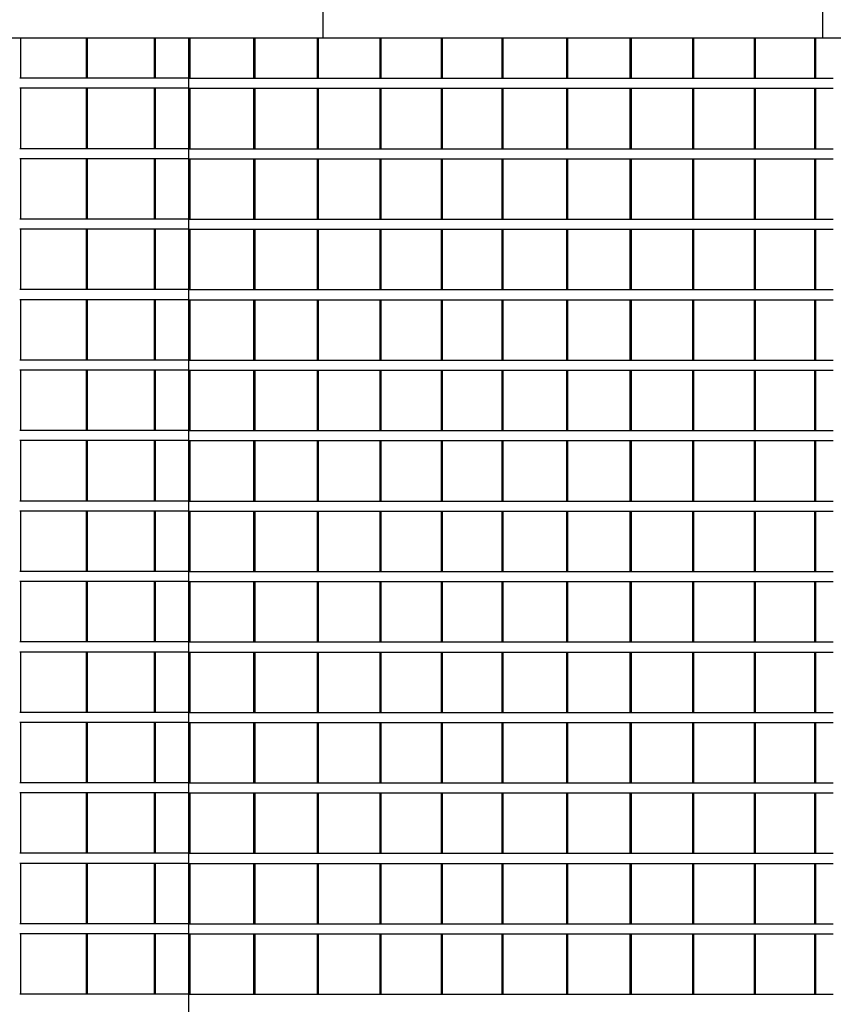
# Model space of a CAD drawing. Header units: millimetres. Extents: x 27034 to 255531, y -206966 to 210227.
# Tile 72 of 87: x 171212 to 175252, y 5658 to 10549. Entities that reach past the tile are written whole.
import ezdxf

# ---------------------------------------------------------------- set-up
doc = ezdxf.new("R2010")
doc.units = ezdxf.units.MM
doc.header["$LTSCALE"] = 0.05
doc.layers.get('0').update_dxf_attribs({"lineweight": 0})
doc.layers.add('A-20--F1-WALLS', color=5, linetype='Continuous')
doc.layers.add('A-20--F3-WALLS', color=250, linetype='Continuous')
doc.layers.add('A-Sect-Thin', color=31, linetype='Continuous', lineweight=25)

# ---------------------------------------------------------------- blocks, each defined once
blk = doc.blocks.new('wall 39')
at = {"layer": 'A-Sect-Thin', "color": 252, "linetype": 'Continuous', "lineweight": 25}
for points in [[(-668.9, 5564.5), (-668.9, 5764.5)], [(-342.6, 5564.5), (-342.6, 5764.5)], [(-337.1, 5564.5), (-337.1, 5764.5)], [(-5.6, 5564.5), (-5.6, 5764.5)], [(0, 5564.5), (0, 5764.5)], [(-668.9, 5564.5), (-674.3, 5564.5)], [(-342.6, 5564.5), (-668.9, 5564.5)], [(-337.1, 5564.5), (-342.6, 5564.5)], [(-5.6, 5564.5), (-337.1, 5564.5)], [(0, 5564.5), (-5.6, 5564.5)], [(165.9, 5564.5), (0, 5564.5)], [(-668.9, 5514.5), (-674.3, 5514.5)], [(-668.9, 5214.5), (-668.9, 5514.5)], [(-342.6, 5514.5), (-668.9, 5514.5)], [(-342.6, 5214.5), (-342.6, 5514.5)], [(-337.1, 5514.5), (-342.6, 5514.5)], [(-337.1, 5214.5), (-337.1, 5514.5)], [(-5.6, 5514.5), (-337.1, 5514.5)], [(-5.6, 5214.5), (-5.6, 5514.5)], [(0, 5514.5), (-5.6, 5514.5)], [(0, 5214.5), (0, 5514.5)], [(165.9, 5514.5), (0, 5514.5)], [(-668.9, 5214.5), (-674.3, 5214.5)], [(-342.6, 5214.5), (-668.9, 5214.5)], [(-337.1, 5214.5), (-342.6, 5214.5)], [(-5.6, 5214.5), (-337.1, 5214.5)], [(0, 5214.5), (-5.6, 5214.5)], [(165.9, 5214.5), (0, 5214.5)], [(-668.9, 5164.5), (-674.3, 5164.5)], [(-668.9, 4864.5), (-668.9, 5164.5)], [(-342.6, 5164.5), (-668.9, 5164.5)], [(-342.6, 4864.5), (-342.6, 5164.5)], [(-337.1, 5164.5), (-342.6, 5164.5)], [(-337.1, 4864.5), (-337.1, 5164.5)], [(-5.6, 5164.5), (-337.1, 5164.5)], [(-5.6, 4864.5), (-5.6, 5164.5)], [(0, 5164.5), (-5.6, 5164.5)], [(0, 4864.5), (0, 5164.5)], [(165.9, 5164.5), (0, 5164.5)], [(-668.9, 4864.5), (-674.3, 4864.5)], [(-342.6, 4864.5), (-668.9, 4864.5)], [(-337.1, 4864.5), (-342.6, 4864.5)], [(-5.6, 4864.5), (-337.1, 4864.5)], [(0, 4864.5), (-5.6, 4864.5)], [(165.9, 4864.5), (0, 4864.5)], [(-668.9, 4814.5), (-674.3, 4814.5)], [(-668.9, 4514.5), (-668.9, 4814.5)], [(-342.6, 4814.5), (-668.9, 4814.5)], [(-342.6, 4514.5), (-342.6, 4814.5)], [(-337.1, 4814.5), (-342.6, 4814.5)], [(-337.1, 4514.5), (-337.1, 4814.5)], [(-5.6, 4814.5), (-337.1, 4814.5)], [(-5.6, 4514.5), (-5.6, 4814.5)], [(0, 4814.5), (-5.6, 4814.5)], [(0, 4514.5), (0, 4814.5)], [(165.9, 4814.5), (0, 4814.5)], [(-668.9, 4514.5), (-674.3, 4514.5)], [(-342.6, 4514.5), (-668.9, 4514.5)], [(-337.1, 4514.5), (-342.6, 4514.5)], [(-5.6, 4514.5), (-337.1, 4514.5)], [(0, 4514.5), (-5.6, 4514.5)], [(165.9, 4514.5), (0, 4514.5)], [(-668.9, 4464.5), (-674.3, 4464.5)], [(-668.9, 4164.5), (-668.9, 4464.5)], [(-342.6, 4464.5), (-668.9, 4464.5)], [(-342.6, 4164.5), (-342.6, 4464.5)], [(-337.1, 4464.5), (-342.6, 4464.5)], [(-337.1, 4164.5), (-337.1, 4464.5)], [(-5.6, 4464.5), (-337.1, 4464.5)], [(-5.6, 4164.5), (-5.6, 4464.5)], [(0, 4464.5), (-5.6, 4464.5)], [(0, 4164.5), (0, 4464.5)], [(165.9, 4464.5), (0, 4464.5)], [(-668.9, 4164.5), (-674.3, 4164.5)], [(-342.6, 4164.5), (-668.9, 4164.5)], [(-337.1, 4164.5), (-342.6, 4164.5)], [(-5.6, 4164.5), (-337.1, 4164.5)], [(0, 4164.5), (-5.6, 4164.5)], [(165.9, 4164.5), (0, 4164.5)], [(-668.9, 4114.5), (-674.3, 4114.5)], [(-668.9, 3814.5), (-668.9, 4114.5)], [(-342.6, 4114.5), (-668.9, 4114.5)], [(-342.6, 3814.5), (-342.6, 4114.5)], [(-337.1, 4114.5), (-342.6, 4114.5)], [(-337.1, 3814.5), (-337.1, 4114.5)], [(-5.6, 4114.5), (-337.1, 4114.5)], [(-5.6, 3814.5), (-5.6, 4114.5)], [(0, 4114.5), (-5.6, 4114.5)], [(0, 3814.5), (0, 4114.5)], [(165.9, 4114.5), (0, 4114.5)], [(-668.9, 3814.5), (-674.3, 3814.5)], [(-342.6, 3814.5), (-668.9, 3814.5)], [(-337.1, 3814.5), (-342.6, 3814.5)], [(-5.6, 3814.5), (-337.1, 3814.5)], [(0, 3814.5), (-5.6, 3814.5)], [(165.9, 3814.5), (0, 3814.5)], [(-668.9, 3764.5), (-674.3, 3764.5)], [(-668.9, 3464.5), (-668.9, 3764.5)], [(-342.6, 3764.5), (-668.9, 3764.5)], [(-342.6, 3464.5), (-342.6, 3764.5)], [(-337.1, 3764.5), (-342.6, 3764.5)], [(-337.1, 3464.5), (-337.1, 3764.5)], [(-5.6, 3764.5), (-337.1, 3764.5)], [(-5.6, 3464.5), (-5.6, 3764.5)], [(0, 3764.5), (-5.6, 3764.5)], [(0, 3464.5), (0, 3764.5)], [(165.9, 3764.5), (0, 3764.5)], [(-668.9, 3464.5), (-674.3, 3464.5)], [(-342.6, 3464.5), (-668.9, 3464.5)], [(-337.1, 3464.5), (-342.6, 3464.5)], [(-5.6, 3464.5), (-337.1, 3464.5)], [(0, 3464.5), (-5.6, 3464.5)], [(165.9, 3464.5), (0, 3464.5)], [(-668.9, 3414.5), (-674.3, 3414.5)], [(-668.9, 3114.5), (-668.9, 3414.5)], [(-342.6, 3414.5), (-668.9, 3414.5)], [(-342.6, 3114.5), (-342.6, 3414.5)], [(-337.1, 3414.5), (-342.6, 3414.5)], [(-337.1, 3114.5), (-337.1, 3414.5)], [(-5.6, 3414.5), (-337.1, 3414.5)], [(-5.6, 3114.5), (-5.6, 3414.5)], [(0, 3414.5), (-5.6, 3414.5)], [(0, 3114.5), (0, 3414.5)], [(165.9, 3414.5), (0, 3414.5)], [(-668.9, 3114.5), (-674.3, 3114.5)], [(-342.6, 3114.5), (-668.9, 3114.5)], [(-337.1, 3114.5), (-342.6, 3114.5)], [(-5.6, 3114.5), (-337.1, 3114.5)], [(0, 3114.5), (-5.6, 3114.5)], [(165.9, 3114.5), (0, 3114.5)], [(-668.9, 3064.5), (-674.3, 3064.5)], [(-668.9, 2764.5), (-668.9, 3064.5)], [(-342.6, 3064.5), (-668.9, 3064.5)], [(-342.6, 2764.5), (-342.6, 3064.5)], [(-337.1, 3064.5), (-342.6, 3064.5)], [(-337.1, 2764.5), (-337.1, 3064.5)], [(-5.6, 3064.5), (-337.1, 3064.5)], [(-5.6, 2764.5), (-5.6, 3064.5)], [(0, 3064.5), (-5.6, 3064.5)], [(0, 2764.5), (0, 3064.5)], [(165.9, 3064.5), (0, 3064.5)], [(-668.9, 2764.5), (-674.3, 2764.5)], [(-342.6, 2764.5), (-668.9, 2764.5)], [(-337.1, 2764.5), (-342.6, 2764.5)], [(-5.6, 2764.5), (-337.1, 2764.5)], [(0, 2764.5), (-5.6, 2764.5)], [(165.9, 2764.5), (0, 2764.5)], [(-668.9, 2714.5), (-674.3, 2714.5)], [(-668.9, 2414.5), (-668.9, 2714.5)], [(-342.6, 2714.5), (-668.9, 2714.5)], [(-342.6, 2414.5), (-342.6, 2714.5)], [(-337.1, 2714.5), (-342.6, 2714.5)], [(-337.1, 2414.5), (-337.1, 2714.5)], [(-5.6, 2714.5), (-337.1, 2714.5)], [(-5.6, 2414.5), (-5.6, 2714.5)], [(0, 2714.5), (-5.6, 2714.5)], [(0, 2414.5), (0, 2714.5)], [(165.9, 2714.5), (0, 2714.5)], [(-668.9, 2414.5), (-674.3, 2414.5)], [(-342.6, 2414.5), (-668.9, 2414.5)], [(-337.1, 2414.5), (-342.6, 2414.5)], [(-5.6, 2414.5), (-337.1, 2414.5)], [(0, 2414.5), (-5.6, 2414.5)], [(165.9, 2414.5), (0, 2414.5)], [(-668.9, 2364.5), (-674.3, 2364.5)], [(-668.9, 2064.5), (-668.9, 2364.5)], [(-342.6, 2364.5), (-668.9, 2364.5)], [(-342.6, 2064.5), (-342.6, 2364.5)], [(-337.1, 2364.5), (-342.6, 2364.5)], [(-337.1, 2064.5), (-337.1, 2364.5)], [(-5.6, 2364.5), (-337.1, 2364.5)], [(-5.6, 2064.5), (-5.6, 2364.5)], [(0, 2364.5), (-5.6, 2364.5)], [(0, 2064.5), (0, 2364.5)], [(165.9, 2364.5), (0, 2364.5)], [(-668.9, 2064.5), (-674.3, 2064.5)], [(-342.6, 2064.5), (-668.9, 2064.5)], [(-337.1, 2064.5), (-342.6, 2064.5)], [(-5.6, 2064.5), (-337.1, 2064.5)], [(0, 2064.5), (-5.6, 2064.5)], [(165.9, 2064.5), (0, 2064.5)], [(-668.9, 2014.5), (-674.3, 2014.5)], [(-668.9, 1714.5), (-668.9, 2014.5)], [(-342.6, 2014.5), (-668.9, 2014.5)], [(-342.6, 1714.5), (-342.6, 2014.5)], [(-337.1, 2014.5), (-342.6, 2014.5)], [(-337.1, 1714.5), (-337.1, 2014.5)], [(-5.6, 2014.5), (-337.1, 2014.5)], [(-5.6, 1714.5), (-5.6, 2014.5)], [(0, 2014.5), (-5.6, 2014.5)], [(0, 1714.5), (0, 2014.5)], [(165.9, 2014.5), (0, 2014.5)], [(-668.9, 1714.5), (-674.3, 1714.5)], [(-342.6, 1714.5), (-668.9, 1714.5)], [(-337.1, 1714.5), (-342.6, 1714.5)], [(-5.6, 1714.5), (-337.1, 1714.5)], [(0, 1714.5), (-5.6, 1714.5)], [(165.9, 1714.5), (0, 1714.5)], [(-668.9, 1664.5), (-674.3, 1664.5)], [(-668.9, 1364.5), (-668.9, 1664.5)], [(-342.6, 1664.5), (-668.9, 1664.5)], [(-342.6, 1364.5), (-342.6, 1664.5)], [(-337.1, 1664.5), (-342.6, 1664.5)], [(-337.1, 1364.5), (-337.1, 1664.5)], [(-5.6, 1664.5), (-337.1, 1664.5)], [(-5.6, 1364.5), (-5.6, 1664.5)], [(0, 1664.5), (-5.6, 1664.5)], [(0, 1364.5), (0, 1664.5)], [(165.9, 1664.5), (0, 1664.5)], [(-668.9, 1364.5), (-674.3, 1364.5)], [(-342.6, 1364.5), (-668.9, 1364.5)], [(-337.1, 1364.5), (-342.6, 1364.5)], [(-5.6, 1364.5), (-337.1, 1364.5)], [(0, 1364.5), (-5.6, 1364.5)], [(165.9, 1364.5), (0, 1364.5)], [(-668.9, 1314.5), (-674.3, 1314.5)], [(-668.9, 1014.5), (-668.9, 1314.5)], [(-342.6, 1314.5), (-668.9, 1314.5)], [(-342.6, 1014.5), (-342.6, 1314.5)], [(-337.1, 1314.5), (-342.6, 1314.5)], [(-337.1, 1014.5), (-337.1, 1314.5)], [(-5.6, 1314.5), (-337.1, 1314.5)], [(-5.6, 1014.5), (-5.6, 1314.5)], [(0, 1314.5), (-5.6, 1314.5)], [(0, 1014.5), (0, 1314.5)], [(165.9, 1314.5), (0, 1314.5)], [(-668.9, 1014.5), (-674.3, 1014.5)], [(-342.6, 1014.5), (-668.9, 1014.5)], [(-337.1, 1014.5), (-342.6, 1014.5)], [(-5.6, 1014.5), (-337.1, 1014.5)], [(0, 1014.5), (-5.6, 1014.5)], [(165.9, 1014.5), (0, 1014.5)]]:
    blk.add_lwpolyline(points, dxfattribs=at)
blk = doc.blocks.new('*U38')
at = {"layer": 'A-Sect-Thin', "color": 252, "linetype": 'Continuous', "lineweight": 25}
for points in [[(-4398.5, 4050), (-4398.5, 3850)], [(-4082.4, 4050), (-4082.4, 3850)], [(-4077.2, 4050), (-4077.2, 3850)], [(-3766.4, 4050), (-3766.4, 3850)], [(-3761.2, 4050), (-3761.2, 3850)], [(-3455.7, 4050), (-3455.7, 3850)], [(-3450.6, 4050), (-3450.6, 3850)], [(-3150.3, 4050), (-3150.3, 3850)], [(-3145.4, 4050), (-3145.4, 3850)], [(-2850.4, 4050), (-2850.4, 3850)], [(-4403.8, 3850), (-4398.5, 3850)], [(-4398.5, 3850), (-4082.4, 3850)], [(-4082.4, 3850), (-4077.2, 3850)], [(-4077.2, 3850), (-3766.4, 3850)], [(-3766.4, 3850), (-3761.2, 3850)], [(-3761.2, 3850), (-3455.7, 3850)], [(-3455.7, 3850), (-3450.6, 3850)], [(-3450.6, 3850), (-3150.3, 3850)], [(-3150.3, 3850), (-3145.4, 3850)], [(-3145.4, 3850), (-2850.4, 3850)], [(-2850.4, 3850), (-2845.5, 3850)], [(-4403.8, 3800), (-4398.5, 3800)], [(-4398.5, 3800), (-4398.5, 3500)], [(-4398.5, 3800), (-4082.4, 3800)], [(-4082.4, 3800), (-4082.4, 3500)], [(-4082.4, 3800), (-4077.2, 3800)], [(-4077.2, 3800), (-4077.2, 3500)], [(-4077.2, 3800), (-3766.4, 3800)], [(-3766.4, 3800), (-3766.4, 3500)], [(-3766.4, 3800), (-3761.2, 3800)], [(-3761.2, 3800), (-3761.2, 3500)], [(-3761.2, 3800), (-3455.7, 3800)], [(-3455.7, 3800), (-3455.7, 3500)], [(-3455.7, 3800), (-3450.6, 3800)], [(-3450.6, 3800), (-3450.6, 3500)], [(-3450.6, 3800), (-3150.3, 3800)], [(-3150.3, 3800), (-3150.3, 3500)], [(-3150.3, 3800), (-3145.4, 3800)], [(-3145.4, 3800), (-3145.4, 3500)], [(-3145.4, 3800), (-2850.4, 3800)], [(-2850.4, 3800), (-2850.4, 3500)], [(-2850.4, 3800), (-2845.5, 3800)], [(-4403.8, 3500), (-4398.5, 3500)], [(-4398.5, 3500), (-4082.4, 3500)], [(-4082.4, 3500), (-4077.2, 3500)], [(-4077.2, 3500), (-3766.4, 3500)], [(-3766.4, 3500), (-3761.2, 3500)], [(-3761.2, 3500), (-3455.7, 3500)], [(-3455.7, 3500), (-3450.6, 3500)], [(-3450.6, 3500), (-3150.3, 3500)], [(-3150.3, 3500), (-3145.4, 3500)], [(-3145.4, 3500), (-2850.4, 3500)], [(-2850.4, 3500), (-2845.5, 3500)], [(-4403.8, 3450), (-4398.5, 3450)], [(-4398.5, 3450), (-4398.5, 3150)], [(-4398.5, 3450), (-4082.4, 3450)], [(-4082.4, 3450), (-4082.4, 3150)], [(-4082.4, 3450), (-4077.2, 3450)], [(-4077.2, 3450), (-4077.2, 3150)], [(-4077.2, 3450), (-3766.4, 3450)], [(-3766.4, 3450), (-3766.4, 3150)], [(-3766.4, 3450), (-3761.2, 3450)], [(-3761.2, 3450), (-3761.2, 3150)], [(-3761.2, 3450), (-3455.7, 3450)], [(-3455.7, 3450), (-3455.7, 3150)], [(-3455.7, 3450), (-3450.6, 3450)], [(-3450.6, 3450), (-3450.6, 3150)], [(-3450.6, 3450), (-3150.3, 3450)], [(-3150.3, 3450), (-3150.3, 3150)], [(-3150.3, 3450), (-3145.4, 3450)], [(-3145.4, 3450), (-3145.4, 3150)], [(-3145.4, 3450), (-2850.4, 3450)], [(-2850.4, 3450), (-2850.4, 3150)], [(-2850.4, 3450), (-2845.5, 3450)], [(-4403.8, 3150), (-4398.5, 3150)], [(-4398.5, 3150), (-4082.4, 3150)], [(-4082.4, 3150), (-4077.2, 3150)], [(-4077.2, 3150), (-3766.4, 3150)], [(-3766.4, 3150), (-3761.2, 3150)], [(-3761.2, 3150), (-3455.7, 3150)], [(-3455.7, 3150), (-3450.6, 3150)], [(-3450.6, 3150), (-3150.3, 3150)], [(-3150.3, 3150), (-3145.4, 3150)], [(-3145.4, 3150), (-2850.4, 3150)], [(-2850.4, 3150), (-2845.5, 3150)], [(-4403.8, 3100), (-4398.5, 3100)], [(-4398.5, 3100), (-4398.5, 2800)], [(-4398.5, 3100), (-4082.4, 3100)], [(-4082.4, 3100), (-4082.4, 2800)], [(-4082.4, 3100), (-4077.2, 3100)], [(-4077.2, 3100), (-4077.2, 2800)], [(-4077.2, 3100), (-3766.4, 3100)], [(-3766.4, 3100), (-3766.4, 2800)], [(-3766.4, 3100), (-3761.2, 3100)], [(-3761.2, 3100), (-3761.2, 2800)], [(-3761.2, 3100), (-3455.7, 3100)], [(-3455.7, 3100), (-3455.7, 2800)], [(-3455.7, 3100), (-3450.6, 3100)], [(-3450.6, 3100), (-3450.6, 2800)], [(-3450.6, 3100), (-3150.3, 3100)], [(-3150.3, 3100), (-3150.3, 2800)], [(-3150.3, 3100), (-3145.4, 3100)], [(-3145.4, 3100), (-3145.4, 2800)], [(-3145.4, 3100), (-2850.4, 3100)], [(-2850.4, 3100), (-2850.4, 2800)], [(-2850.4, 3100), (-2845.5, 3100)], [(-4403.8, 2800), (-4398.5, 2800)], [(-4398.5, 2800), (-4082.4, 2800)], [(-4082.4, 2800), (-4077.2, 2800)], [(-4077.2, 2800), (-3766.4, 2800)], [(-3766.4, 2800), (-3761.2, 2800)], [(-3761.2, 2800), (-3455.7, 2800)], [(-3455.7, 2800), (-3450.6, 2800)], [(-3450.6, 2800), (-3150.3, 2800)], [(-3150.3, 2800), (-3145.4, 2800)], [(-3145.4, 2800), (-2850.4, 2800)], [(-2850.4, 2800), (-2845.5, 2800)], [(-4403.8, 2750), (-4398.5, 2750)], [(-4398.5, 2750), (-4398.5, 2450)], [(-4398.5, 2750), (-4082.4, 2750)], [(-4082.4, 2750), (-4082.4, 2450)], [(-4082.4, 2750), (-4077.2, 2750)], [(-4077.2, 2750), (-4077.2, 2450)], [(-4077.2, 2750), (-3766.4, 2750)], [(-3766.4, 2750), (-3766.4, 2450)], [(-3766.4, 2750), (-3761.2, 2750)], [(-3761.2, 2750), (-3761.2, 2450)], [(-3761.2, 2750), (-3455.7, 2750)], [(-3455.7, 2750), (-3455.7, 2450)], [(-3455.7, 2750), (-3450.6, 2750)], [(-3450.6, 2750), (-3450.6, 2450)], [(-3450.6, 2750), (-3150.3, 2750)], [(-3150.3, 2750), (-3150.3, 2450)], [(-3150.3, 2750), (-3145.4, 2750)], [(-3145.4, 2750), (-3145.4, 2450)], [(-3145.4, 2750), (-2850.4, 2750)], [(-2850.4, 2750), (-2850.4, 2450)], [(-2850.4, 2750), (-2845.5, 2750)], [(-4403.8, 2450), (-4398.5, 2450)], [(-4398.5, 2450), (-4082.4, 2450)], [(-4082.4, 2450), (-4077.2, 2450)], [(-4077.2, 2450), (-3766.4, 2450)], [(-3766.4, 2450), (-3761.2, 2450)], [(-3761.2, 2450), (-3455.7, 2450)], [(-3455.7, 2450), (-3450.6, 2450)], [(-3450.6, 2450), (-3150.3, 2450)], [(-3150.3, 2450), (-3145.4, 2450)], [(-3145.4, 2450), (-2850.4, 2450)], [(-2850.4, 2450), (-2845.5, 2450)], [(-4403.8, 2400), (-4398.5, 2400)], [(-4398.5, 2400), (-4398.5, 2100)], [(-4398.5, 2400), (-4082.4, 2400)], [(-4082.4, 2400), (-4082.4, 2100)], [(-4082.4, 2400), (-4077.2, 2400)], [(-4077.2, 2400), (-4077.2, 2100)], [(-4077.2, 2400), (-3766.4, 2400)], [(-3766.4, 2400), (-3766.4, 2100)], [(-3766.4, 2400), (-3761.2, 2400)], [(-3761.2, 2400), (-3761.2, 2100)], [(-3761.2, 2400), (-3455.7, 2400)], [(-3455.7, 2400), (-3455.7, 2100)], [(-3455.7, 2400), (-3450.6, 2400)], [(-3450.6, 2400), (-3450.6, 2100)], [(-3450.6, 2400), (-3150.3, 2400)], [(-3150.3, 2400), (-3150.3, 2100)], [(-3150.3, 2400), (-3145.4, 2400)], [(-3145.4, 2400), (-3145.4, 2100)], [(-3145.4, 2400), (-2850.4, 2400)], [(-2850.4, 2400), (-2850.4, 2100)], [(-2850.4, 2400), (-2845.5, 2400)], [(-4403.8, 2100), (-4398.5, 2100)], [(-4398.5, 2100), (-4082.4, 2100)], [(-4082.4, 2100), (-4077.2, 2100)], [(-4077.2, 2100), (-3766.4, 2100)], [(-3766.4, 2100), (-3761.2, 2100)], [(-3761.2, 2100), (-3455.7, 2100)], [(-3455.7, 2100), (-3450.6, 2100)], [(-3450.6, 2100), (-3150.3, 2100)], [(-3150.3, 2100), (-3145.4, 2100)], [(-3145.4, 2100), (-2850.4, 2100)], [(-2850.4, 2100), (-2845.5, 2100)], [(-4403.8, 2050), (-4398.5, 2050)], [(-4398.5, 2050), (-4398.5, 1750)], [(-4398.5, 2050), (-4082.4, 2050)], [(-4082.4, 2050), (-4082.4, 1750)], [(-4082.4, 2050), (-4077.2, 2050)], [(-4077.2, 2050), (-4077.2, 1750)], [(-4077.2, 2050), (-3766.4, 2050)], [(-3766.4, 2050), (-3766.4, 1750)], [(-3766.4, 2050), (-3761.2, 2050)], [(-3761.2, 2050), (-3761.2, 1750)], [(-3761.2, 2050), (-3455.7, 2050)], [(-3455.7, 2050), (-3455.7, 1750)], [(-3455.7, 2050), (-3450.6, 2050)], [(-3450.6, 2050), (-3450.6, 1750)], [(-3450.6, 2050), (-3150.3, 2050)], [(-3150.3, 2050), (-3150.3, 1750)], [(-3150.3, 2050), (-3145.4, 2050)], [(-3145.4, 2050), (-3145.4, 1750)], [(-3145.4, 2050), (-2850.4, 2050)], [(-2850.4, 2050), (-2850.4, 1750)], [(-2850.4, 2050), (-2845.5, 2050)], [(-4403.8, 1750), (-4398.5, 1750)], [(-4398.5, 1750), (-4082.4, 1750)], [(-4082.4, 1750), (-4077.2, 1750)], [(-4077.2, 1750), (-3766.4, 1750)], [(-3766.4, 1750), (-3761.2, 1750)], [(-3761.2, 1750), (-3455.7, 1750)], [(-3455.7, 1750), (-3450.6, 1750)], [(-3450.6, 1750), (-3150.3, 1750)], [(-3150.3, 1750), (-3145.4, 1750)], [(-3145.4, 1750), (-2850.4, 1750)], [(-2850.4, 1750), (-2845.5, 1750)], [(-4403.8, 1700), (-4398.5, 1700)], [(-4398.5, 1700), (-4398.5, 1400)], [(-4398.5, 1700), (-4082.4, 1700)], [(-4082.4, 1700), (-4082.4, 1400)], [(-4082.4, 1700), (-4077.2, 1700)], [(-4077.2, 1700), (-4077.2, 1400)], [(-4077.2, 1700), (-3766.4, 1700)], [(-3766.4, 1700), (-3766.4, 1400)], [(-3766.4, 1700), (-3761.2, 1700)], [(-3761.2, 1700), (-3761.2, 1400)], [(-3761.2, 1700), (-3455.7, 1700)], [(-3455.7, 1700), (-3455.7, 1400)], [(-3455.7, 1700), (-3450.6, 1700)], [(-3450.6, 1700), (-3450.6, 1400)], [(-3450.6, 1700), (-3150.3, 1700)], [(-3150.3, 1700), (-3150.3, 1400)], [(-3150.3, 1700), (-3145.4, 1700)], [(-3145.4, 1700), (-3145.4, 1400)], [(-3145.4, 1700), (-2850.4, 1700)], [(-2850.4, 1700), (-2850.4, 1400)], [(-2850.4, 1700), (-2845.5, 1700)], [(-4403.8, 1400), (-4398.5, 1400)], [(-4398.5, 1400), (-4082.4, 1400)], [(-4082.4, 1400), (-4077.2, 1400)], [(-4077.2, 1400), (-3766.4, 1400)], [(-3766.4, 1400), (-3761.2, 1400)], [(-3761.2, 1400), (-3455.7, 1400)], [(-3455.7, 1400), (-3450.6, 1400)], [(-3450.6, 1400), (-3150.3, 1400)], [(-3150.3, 1400), (-3145.4, 1400)], [(-3145.4, 1400), (-2850.4, 1400)], [(-2850.4, 1400), (-2845.5, 1400)], [(-4403.8, 1350), (-4398.5, 1350)], [(-4398.5, 1350), (-4398.5, 1050)], [(-4398.5, 1350), (-4082.4, 1350)], [(-4082.4, 1350), (-4082.4, 1050)], [(-4082.4, 1350), (-4077.2, 1350)], [(-4077.2, 1350), (-4077.2, 1050)], [(-4077.2, 1350), (-3766.4, 1350)], [(-3766.4, 1350), (-3766.4, 1050)], [(-3766.4, 1350), (-3761.2, 1350)], [(-3761.2, 1350), (-3761.2, 1050)], [(-3761.2, 1350), (-3455.7, 1350)], [(-3455.7, 1350), (-3455.7, 1050)], [(-3455.7, 1350), (-3450.6, 1350)], [(-3450.6, 1350), (-3450.6, 1050)], [(-3450.6, 1350), (-3150.3, 1350)], [(-3150.3, 1350), (-3150.3, 1050)], [(-3150.3, 1350), (-3145.4, 1350)], [(-3145.4, 1350), (-3145.4, 1050)], [(-3145.4, 1350), (-2850.4, 1350)], [(-2850.4, 1350), (-2850.4, 1050)], [(-2850.4, 1350), (-2845.5, 1350)], [(-4403.8, 1050), (-4398.5, 1050)], [(-4398.5, 1050), (-4082.4, 1050)], [(-4082.4, 1050), (-4077.2, 1050)], [(-4077.2, 1050), (-3766.4, 1050)], [(-3766.4, 1050), (-3761.2, 1050)], [(-3761.2, 1050), (-3455.7, 1050)], [(-3455.7, 1050), (-3450.6, 1050)], [(-3450.6, 1050), (-3150.3, 1050)], [(-3150.3, 1050), (-3145.4, 1050)], [(-3145.4, 1050), (-2850.4, 1050)], [(-2850.4, 1050), (-2845.5, 1050)], [(-4403.8, 1000), (-4398.5, 1000)], [(-4398.5, 1000), (-4398.5, 700)], [(-4398.5, 1000), (-4082.4, 1000)], [(-4082.4, 1000), (-4082.4, 700)], [(-4082.4, 1000), (-4077.2, 1000)], [(-4077.2, 1000), (-4077.2, 700)], [(-4077.2, 1000), (-3766.4, 1000)], [(-3766.4, 1000), (-3766.4, 700)], [(-3766.4, 1000), (-3761.2, 1000)], [(-3761.2, 1000), (-3761.2, 700)], [(-3761.2, 1000), (-3455.7, 1000)], [(-3455.7, 1000), (-3455.7, 700)], [(-3455.7, 1000), (-3450.6, 1000)], [(-3450.6, 1000), (-3450.6, 700)], [(-3450.6, 1000), (-3150.3, 1000)], [(-3150.3, 1000), (-3150.3, 700)], [(-3150.3, 1000), (-3145.4, 1000)], [(-3145.4, 1000), (-3145.4, 700)], [(-3145.4, 1000), (-2850.4, 1000)], [(-2850.4, 1000), (-2850.4, 700)], [(-2850.4, 1000), (-2845.5, 1000)], [(-4403.8, 700), (-4398.5, 700)], [(-4398.5, 700), (-4082.4, 700)], [(-4082.4, 700), (-4077.2, 700)], [(-4077.2, 700), (-3766.4, 700)], [(-3766.4, 700), (-3761.2, 700)], [(-3761.2, 700), (-3455.7, 700)], [(-3455.7, 700), (-3450.6, 700)], [(-3450.6, 700), (-3150.3, 700)], [(-3150.3, 700), (-3145.4, 700)], [(-3145.4, 700), (-2850.4, 700)], [(-2850.4, 700), (-2845.5, 700)], [(-4403.8, 650), (-4398.5, 650)], [(-4398.5, 650), (-4398.5, 350)], [(-4398.5, 650), (-4082.4, 650)], [(-4082.4, 650), (-4082.4, 350)], [(-4082.4, 650), (-4077.2, 650)], [(-4077.2, 650), (-4077.2, 350)], [(-4077.2, 650), (-3766.4, 650)], [(-3766.4, 650), (-3766.4, 350)], [(-3766.4, 650), (-3761.2, 650)], [(-3761.2, 650), (-3761.2, 350)], [(-3761.2, 650), (-3455.7, 650)], [(-3455.7, 650), (-3455.7, 350)], [(-3455.7, 650), (-3450.6, 650)], [(-3450.6, 650), (-3450.6, 350)], [(-3450.6, 650), (-3150.3, 650)], [(-3150.3, 650), (-3150.3, 350)], [(-3150.3, 650), (-3145.4, 650)], [(-3145.4, 650), (-3145.4, 350)], [(-3145.4, 650), (-2850.4, 650)], [(-2850.4, 650), (-2850.4, 350)], [(-2850.4, 650), (-2845.5, 650)], [(-4403.8, 350), (-4398.5, 350)], [(-4398.5, 350), (-4082.4, 350)], [(-4082.4, 350), (-4077.2, 350)], [(-4077.2, 350), (-3766.4, 350)], [(-3766.4, 350), (-3761.2, 350)], [(-3761.2, 350), (-3455.7, 350)], [(-3455.7, 350), (-3450.6, 350)], [(-3450.6, 350), (-3150.3, 350)], [(-3150.3, 350), (-3145.4, 350)], [(-3145.4, 350), (-2850.4, 350)], [(-2850.4, 350), (-2845.5, 350)], [(-4403.8, 300), (-4398.5, 300)], [(-4398.5, 300), (-4398.5, 0)], [(-4398.5, 300), (-4082.4, 300)], [(-4082.4, 300), (-4082.4, 0)], [(-4082.4, 300), (-4077.2, 300)], [(-4077.2, 300), (-4077.2, 0)], [(-4077.2, 300), (-3766.4, 300)], [(-3766.4, 300), (-3766.4, 0)], [(-3766.4, 300), (-3761.2, 300)], [(-3761.2, 300), (-3761.2, 0)], [(-3761.2, 300), (-3455.7, 300)], [(-3455.7, 300), (-3455.7, 0)], [(-3455.7, 300), (-3450.6, 300)], [(-3450.6, 300), (-3450.6, 0)], [(-3450.6, 300), (-3150.3, 300)], [(-3150.3, 300), (-3150.3, 0)], [(-3150.3, 300), (-3145.4, 300)], [(-3145.4, 300), (-3145.4, 0)], [(-3145.4, 300), (-2850.4, 300)], [(-2850.4, 300), (-2850.4, 0)], [(-2850.4, 300), (-2845.5, 300)], [(-4403.8, 0), (-4398.5, 0)], [(-4398.5, 0), (-4082.4, 0)], [(-4082.4, 0), (-4077.2, 0)], [(-4077.2, 0), (-3766.4, 0)], [(-3766.4, 0), (-3761.2, 0)], [(-3761.2, 0), (-3455.7, 0)], [(-3455.7, 0), (-3450.6, 0)], [(-3450.6, 0), (-3150.3, 0)], [(-3150.3, 0), (-3145.4, 0)], [(-3145.4, 0), (-2850.4, 0)], [(-2850.4, 0), (-2845.5, 0)], [(-4403.8, -50), (-4398.5, -50)], [(-4398.5, -50), (-4398.5, -350)], [(-4398.5, -50), (-4082.4, -50)], [(-4082.4, -50), (-4082.4, -350)], [(-4082.4, -50), (-4077.2, -50)], [(-4077.2, -50), (-4077.2, -350)], [(-4077.2, -50), (-3766.4, -50)], [(-3766.4, -50), (-3766.4, -350)], [(-3766.4, -50), (-3761.2, -50)], [(-3761.2, -50), (-3761.2, -350)], [(-3761.2, -50), (-3455.7, -50)], [(-3455.7, -50), (-3455.7, -350)], [(-3455.7, -50), (-3450.6, -50)], [(-3450.6, -50), (-3450.6, -350)], [(-3450.6, -50), (-3150.3, -50)], [(-3150.3, -50), (-3150.3, -350)], [(-3150.3, -50), (-3145.4, -50)], [(-3145.4, -50), (-3145.4, -350)], [(-3145.4, -50), (-2850.4, -50)], [(-2850.4, -50), (-2850.4, -350)], [(-2850.4, -50), (-2845.5, -50)], [(-4403.8, -350), (-4398.5, -350)], [(-4398.5, -350), (-4082.4, -350)], [(-4082.4, -350), (-4077.2, -350)], [(-4077.2, -350), (-3766.4, -350)], [(-3766.4, -350), (-3761.2, -350)], [(-3761.2, -350), (-3455.7, -350)], [(-3455.7, -350), (-3450.6, -350)], [(-3450.6, -350), (-3150.3, -350)], [(-3150.3, -350), (-3145.4, -350)], [(-3145.4, -350), (-2850.4, -350)], [(-2850.4, -350), (-2845.5, -350)], [(-4403.8, -400), (-4398.5, -400)], [(-4398.5, -400), (-4398.5, -700)], [(-4398.5, -400), (-4082.4, -400)], [(-4082.4, -400), (-4082.4, -700)], [(-4082.4, -400), (-4077.2, -400)], [(-4077.2, -400), (-4077.2, -700)], [(-4077.2, -400), (-3766.4, -400)], [(-3766.4, -400), (-3766.4, -700)], [(-3766.4, -400), (-3761.2, -400)], [(-3761.2, -400), (-3761.2, -700)], [(-3761.2, -400), (-3455.7, -400)], [(-3455.7, -400), (-3455.7, -700)], [(-3455.7, -400), (-3450.6, -400)], [(-3450.6, -400), (-3450.6, -700)], [(-3450.6, -400), (-3150.3, -400)], [(-3150.3, -400), (-3150.3, -700)], [(-3150.3, -400), (-3145.4, -400)], [(-3145.4, -400), (-3145.4, -700)], [(-3145.4, -400), (-2850.4, -400)], [(-2850.4, -400), (-2850.4, -700)], [(-2850.4, -400), (-2845.5, -400)], [(-4403.8, -700), (-4398.5, -700)], [(-4398.5, -700), (-4082.4, -700)], [(-4082.4, -700), (-4077.2, -700)], [(-4077.2, -700), (-3766.4, -700)], [(-3766.4, -700), (-3761.2, -700)], [(-3761.2, -700), (-3455.7, -700)], [(-3455.7, -700), (-3450.6, -700)], [(-3450.6, -700), (-3150.3, -700)], [(-3150.3, -700), (-3145.4, -700)], [(-3145.4, -700), (-2850.4, -700)], [(-2850.4, -700), (-2845.5, -700)]]:
    blk.add_lwpolyline(points, dxfattribs=at)
blk = doc.blocks.new('*U37')
at = {"layer": 'A-Sect-Thin', "color": 252, "linetype": 'Continuous', "lineweight": 25}
for points in [[(-4398.5, 4050), (-4398.5, 3850)], [(-4082.4, 4050), (-4082.4, 3850)], [(-4077.2, 4050), (-4077.2, 3850)], [(-3766.4, 4050), (-3766.4, 3850)], [(-3761.2, 4050), (-3761.2, 3850)], [(-3455.7, 4050), (-3455.7, 3850)], [(-3450.6, 4050), (-3450.6, 3850)], [(-3150.3, 4050), (-3150.3, 3850)], [(-3145.4, 4050), (-3145.4, 3850)], [(-2850.4, 4050), (-2850.4, 3850)], [(-2845.5, 4050), (-2845.5, 3850)], [(-4403.8, 3850), (-4398.5, 3850)], [(-4398.5, 3850), (-4082.4, 3850)], [(-4082.4, 3850), (-4077.2, 3850)], [(-4077.2, 3850), (-3766.4, 3850)], [(-3766.4, 3850), (-3761.2, 3850)], [(-3761.2, 3850), (-3455.7, 3850)], [(-3455.7, 3850), (-3450.6, 3850)], [(-3450.6, 3850), (-3150.3, 3850)], [(-3150.3, 3850), (-3145.4, 3850)], [(-3145.4, 3850), (-2850.4, 3850)], [(-2850.4, 3850), (-2845.5, 3850)], [(-2845.5, 3850), (-2757.3, 3850)], [(-4403.8, 3800), (-4398.5, 3800)], [(-4398.5, 3800), (-4398.5, 3500)], [(-4398.5, 3800), (-4082.4, 3800)], [(-4082.4, 3800), (-4082.4, 3500)], [(-4082.4, 3800), (-4077.2, 3800)], [(-4077.2, 3800), (-4077.2, 3500)], [(-4077.2, 3800), (-3766.4, 3800)], [(-3766.4, 3800), (-3766.4, 3500)], [(-3766.4, 3800), (-3761.2, 3800)], [(-3761.2, 3800), (-3761.2, 3500)], [(-3761.2, 3800), (-3455.7, 3800)], [(-3455.7, 3800), (-3455.7, 3500)], [(-3455.7, 3800), (-3450.6, 3800)], [(-3450.6, 3800), (-3450.6, 3500)], [(-3450.6, 3800), (-3150.3, 3800)], [(-3150.3, 3800), (-3150.3, 3500)], [(-3150.3, 3800), (-3145.4, 3800)], [(-3145.4, 3800), (-3145.4, 3500)], [(-3145.4, 3800), (-2850.4, 3800)], [(-2850.4, 3800), (-2850.4, 3500)], [(-2850.4, 3800), (-2845.5, 3800)], [(-2845.5, 3800), (-2845.5, 3500)], [(-2845.5, 3800), (-2757.3, 3800)], [(-4403.8, 3500), (-4398.5, 3500)], [(-4398.5, 3500), (-4082.4, 3500)], [(-4082.4, 3500), (-4077.2, 3500)], [(-4077.2, 3500), (-3766.4, 3500)], [(-3766.4, 3500), (-3761.2, 3500)], [(-3761.2, 3500), (-3455.7, 3500)], [(-3455.7, 3500), (-3450.6, 3500)], [(-3450.6, 3500), (-3150.3, 3500)], [(-3150.3, 3500), (-3145.4, 3500)], [(-3145.4, 3500), (-2850.4, 3500)], [(-2850.4, 3500), (-2845.5, 3500)], [(-2845.5, 3500), (-2757.3, 3500)], [(-4403.8, 3450), (-4398.5, 3450)], [(-4398.5, 3450), (-4398.5, 3150)], [(-4398.5, 3450), (-4082.4, 3450)], [(-4082.4, 3450), (-4082.4, 3150)], [(-4082.4, 3450), (-4077.2, 3450)], [(-4077.2, 3450), (-4077.2, 3150)], [(-4077.2, 3450), (-3766.4, 3450)], [(-3766.4, 3450), (-3766.4, 3150)], [(-3766.4, 3450), (-3761.2, 3450)], [(-3761.2, 3450), (-3761.2, 3150)], [(-3761.2, 3450), (-3455.7, 3450)], [(-3455.7, 3450), (-3455.7, 3150)], [(-3455.7, 3450), (-3450.6, 3450)], [(-3450.6, 3450), (-3450.6, 3150)], [(-3450.6, 3450), (-3150.3, 3450)], [(-3150.3, 3450), (-3150.3, 3150)], [(-3150.3, 3450), (-3145.4, 3450)], [(-3145.4, 3450), (-3145.4, 3150)], [(-3145.4, 3450), (-2850.4, 3450)], [(-2850.4, 3450), (-2850.4, 3150)], [(-2850.4, 3450), (-2845.5, 3450)], [(-2845.5, 3450), (-2845.5, 3150)], [(-2845.5, 3450), (-2757.3, 3450)], [(-4403.8, 3150), (-4398.5, 3150)], [(-4398.5, 3150), (-4082.4, 3150)], [(-4082.4, 3150), (-4077.2, 3150)], [(-4077.2, 3150), (-3766.4, 3150)], [(-3766.4, 3150), (-3761.2, 3150)], [(-3761.2, 3150), (-3455.7, 3150)], [(-3455.7, 3150), (-3450.6, 3150)], [(-3450.6, 3150), (-3150.3, 3150)], [(-3150.3, 3150), (-3145.4, 3150)], [(-3145.4, 3150), (-2850.4, 3150)], [(-2850.4, 3150), (-2845.5, 3150)], [(-2845.5, 3150), (-2757.3, 3150)], [(-4403.8, 3100), (-4398.5, 3100)], [(-4398.5, 3100), (-4398.5, 2800)], [(-4398.5, 3100), (-4082.4, 3100)], [(-4082.4, 3100), (-4082.4, 2800)], [(-4082.4, 3100), (-4077.2, 3100)], [(-4077.2, 3100), (-4077.2, 2800)], [(-4077.2, 3100), (-3766.4, 3100)], [(-3766.4, 3100), (-3766.4, 2800)], [(-3766.4, 3100), (-3761.2, 3100)], [(-3761.2, 3100), (-3761.2, 2800)], [(-3761.2, 3100), (-3455.7, 3100)], [(-3455.7, 3100), (-3455.7, 2800)], [(-3455.7, 3100), (-3450.6, 3100)], [(-3450.6, 3100), (-3450.6, 2800)], [(-3450.6, 3100), (-3150.3, 3100)], [(-3150.3, 3100), (-3150.3, 2800)], [(-3150.3, 3100), (-3145.4, 3100)], [(-3145.4, 3100), (-3145.4, 2800)], [(-3145.4, 3100), (-2850.4, 3100)], [(-2850.4, 3100), (-2850.4, 2800)], [(-2850.4, 3100), (-2845.5, 3100)], [(-2845.5, 3100), (-2845.5, 2800)], [(-2845.5, 3100), (-2757.3, 3100)], [(-4403.8, 2800), (-4398.5, 2800)], [(-4398.5, 2800), (-4082.4, 2800)], [(-4082.4, 2800), (-4077.2, 2800)], [(-4077.2, 2800), (-3766.4, 2800)], [(-3766.4, 2800), (-3761.2, 2800)], [(-3761.2, 2800), (-3455.7, 2800)], [(-3455.7, 2800), (-3450.6, 2800)], [(-3450.6, 2800), (-3150.3, 2800)], [(-3150.3, 2800), (-3145.4, 2800)], [(-3145.4, 2800), (-2850.4, 2800)], [(-2850.4, 2800), (-2845.5, 2800)], [(-2845.5, 2800), (-2757.3, 2800)], [(-4403.8, 2750), (-4398.5, 2750)], [(-4398.5, 2750), (-4398.5, 2450)], [(-4398.5, 2750), (-4082.4, 2750)], [(-4082.4, 2750), (-4082.4, 2450)], [(-4082.4, 2750), (-4077.2, 2750)], [(-4077.2, 2750), (-4077.2, 2450)], [(-4077.2, 2750), (-3766.4, 2750)], [(-3766.4, 2750), (-3766.4, 2450)], [(-3766.4, 2750), (-3761.2, 2750)], [(-3761.2, 2750), (-3761.2, 2450)], [(-3761.2, 2750), (-3455.7, 2750)], [(-3455.7, 2750), (-3455.7, 2450)], [(-3455.7, 2750), (-3450.6, 2750)], [(-3450.6, 2750), (-3450.6, 2450)], [(-3450.6, 2750), (-3150.3, 2750)], [(-3150.3, 2750), (-3150.3, 2450)], [(-3150.3, 2750), (-3145.4, 2750)], [(-3145.4, 2750), (-3145.4, 2450)], [(-3145.4, 2750), (-2850.4, 2750)], [(-2850.4, 2750), (-2850.4, 2450)], [(-2850.4, 2750), (-2845.5, 2750)], [(-2845.5, 2750), (-2845.5, 2450)], [(-2845.5, 2750), (-2757.3, 2750)], [(-4403.8, 2450), (-4398.5, 2450)], [(-4398.5, 2450), (-4082.4, 2450)], [(-4082.4, 2450), (-4077.2, 2450)], [(-4077.2, 2450), (-3766.4, 2450)], [(-3766.4, 2450), (-3761.2, 2450)], [(-3761.2, 2450), (-3455.7, 2450)], [(-3455.7, 2450), (-3450.6, 2450)], [(-3450.6, 2450), (-3150.3, 2450)], [(-3150.3, 2450), (-3145.4, 2450)], [(-3145.4, 2450), (-2850.4, 2450)], [(-2850.4, 2450), (-2845.5, 2450)], [(-2845.5, 2450), (-2757.3, 2450)], [(-4403.8, 2400), (-4398.5, 2400)], [(-4398.5, 2400), (-4398.5, 2100)], [(-4398.5, 2400), (-4082.4, 2400)], [(-4082.4, 2400), (-4082.4, 2100)], [(-4082.4, 2400), (-4077.2, 2400)], [(-4077.2, 2400), (-4077.2, 2100)], [(-4077.2, 2400), (-3766.4, 2400)], [(-3766.4, 2400), (-3766.4, 2100)], [(-3766.4, 2400), (-3761.2, 2400)], [(-3761.2, 2400), (-3761.2, 2100)], [(-3761.2, 2400), (-3455.7, 2400)], [(-3455.7, 2400), (-3455.7, 2100)], [(-3455.7, 2400), (-3450.6, 2400)], [(-3450.6, 2400), (-3450.6, 2100)], [(-3450.6, 2400), (-3150.3, 2400)], [(-3150.3, 2400), (-3150.3, 2100)], [(-3150.3, 2400), (-3145.4, 2400)], [(-3145.4, 2400), (-3145.4, 2100)], [(-3145.4, 2400), (-2850.4, 2400)], [(-2850.4, 2400), (-2850.4, 2100)], [(-2850.4, 2400), (-2845.5, 2400)], [(-2845.5, 2400), (-2845.5, 2100)], [(-2845.5, 2400), (-2757.3, 2400)], [(-4403.8, 2100), (-4398.5, 2100)], [(-4398.5, 2100), (-4082.4, 2100)], [(-4082.4, 2100), (-4077.2, 2100)], [(-4077.2, 2100), (-3766.4, 2100)], [(-3766.4, 2100), (-3761.2, 2100)], [(-3761.2, 2100), (-3455.7, 2100)], [(-3455.7, 2100), (-3450.6, 2100)], [(-3450.6, 2100), (-3150.3, 2100)], [(-3150.3, 2100), (-3145.4, 2100)], [(-3145.4, 2100), (-2850.4, 2100)], [(-2850.4, 2100), (-2845.5, 2100)], [(-2845.5, 2100), (-2757.3, 2100)], [(-4403.8, 2050), (-4398.5, 2050)], [(-4398.5, 2050), (-4398.5, 1750)], [(-4398.5, 2050), (-4082.4, 2050)], [(-4082.4, 2050), (-4082.4, 1750)], [(-4082.4, 2050), (-4077.2, 2050)], [(-4077.2, 2050), (-4077.2, 1750)], [(-4077.2, 2050), (-3766.4, 2050)], [(-3766.4, 2050), (-3766.4, 1750)], [(-3766.4, 2050), (-3761.2, 2050)], [(-3761.2, 2050), (-3761.2, 1750)], [(-3761.2, 2050), (-3455.7, 2050)], [(-3455.7, 2050), (-3455.7, 1750)], [(-3455.7, 2050), (-3450.6, 2050)], [(-3450.6, 2050), (-3450.6, 1750)], [(-3450.6, 2050), (-3150.3, 2050)], [(-3150.3, 2050), (-3150.3, 1750)], [(-3150.3, 2050), (-3145.4, 2050)], [(-3145.4, 2050), (-3145.4, 1750)], [(-3145.4, 2050), (-2850.4, 2050)], [(-2850.4, 2050), (-2850.4, 1750)], [(-2850.4, 2050), (-2845.5, 2050)], [(-2845.5, 2050), (-2845.5, 1750)], [(-2845.5, 2050), (-2757.3, 2050)], [(-4403.8, 1750), (-4398.5, 1750)], [(-4398.5, 1750), (-4082.4, 1750)], [(-4082.4, 1750), (-4077.2, 1750)], [(-4077.2, 1750), (-3766.4, 1750)], [(-3766.4, 1750), (-3761.2, 1750)], [(-3761.2, 1750), (-3455.7, 1750)], [(-3455.7, 1750), (-3450.6, 1750)], [(-3450.6, 1750), (-3150.3, 1750)], [(-3150.3, 1750), (-3145.4, 1750)], [(-3145.4, 1750), (-2850.4, 1750)], [(-2850.4, 1750), (-2845.5, 1750)], [(-2845.5, 1750), (-2757.3, 1750)], [(-4403.8, 1700), (-4398.5, 1700)], [(-4398.5, 1700), (-4398.5, 1400)], [(-4398.5, 1700), (-4082.4, 1700)], [(-4082.4, 1700), (-4082.4, 1400)], [(-4082.4, 1700), (-4077.2, 1700)], [(-4077.2, 1700), (-4077.2, 1400)], [(-4077.2, 1700), (-3766.4, 1700)], [(-3766.4, 1700), (-3766.4, 1400)], [(-3766.4, 1700), (-3761.2, 1700)], [(-3761.2, 1700), (-3761.2, 1400)], [(-3761.2, 1700), (-3455.7, 1700)], [(-3455.7, 1700), (-3455.7, 1400)], [(-3455.7, 1700), (-3450.6, 1700)], [(-3450.6, 1700), (-3450.6, 1400)], [(-3450.6, 1700), (-3150.3, 1700)], [(-3150.3, 1700), (-3150.3, 1400)], [(-3150.3, 1700), (-3145.4, 1700)], [(-3145.4, 1700), (-3145.4, 1400)], [(-3145.4, 1700), (-2850.4, 1700)], [(-2850.4, 1700), (-2850.4, 1400)], [(-2850.4, 1700), (-2845.5, 1700)], [(-2845.5, 1700), (-2845.5, 1400)], [(-2845.5, 1700), (-2757.3, 1700)], [(-4403.8, 1400), (-4398.5, 1400)], [(-4398.5, 1400), (-4082.4, 1400)], [(-4082.4, 1400), (-4077.2, 1400)], [(-4077.2, 1400), (-3766.4, 1400)], [(-3766.4, 1400), (-3761.2, 1400)], [(-3761.2, 1400), (-3455.7, 1400)], [(-3455.7, 1400), (-3450.6, 1400)], [(-3450.6, 1400), (-3150.3, 1400)], [(-3150.3, 1400), (-3145.4, 1400)], [(-3145.4, 1400), (-2850.4, 1400)], [(-2850.4, 1400), (-2845.5, 1400)], [(-2845.5, 1400), (-2757.3, 1400)], [(-4403.8, 1350), (-4398.5, 1350)], [(-4398.5, 1350), (-4398.5, 1050)], [(-4398.5, 1350), (-4082.4, 1350)], [(-4082.4, 1350), (-4082.4, 1050)], [(-4082.4, 1350), (-4077.2, 1350)], [(-4077.2, 1350), (-4077.2, 1050)], [(-4077.2, 1350), (-3766.4, 1350)], [(-3766.4, 1350), (-3766.4, 1050)], [(-3766.4, 1350), (-3761.2, 1350)], [(-3761.2, 1350), (-3761.2, 1050)], [(-3761.2, 1350), (-3455.7, 1350)], [(-3455.7, 1350), (-3455.7, 1050)], [(-3455.7, 1350), (-3450.6, 1350)], [(-3450.6, 1350), (-3450.6, 1050)], [(-3450.6, 1350), (-3150.3, 1350)], [(-3150.3, 1350), (-3150.3, 1050)], [(-3150.3, 1350), (-3145.4, 1350)], [(-3145.4, 1350), (-3145.4, 1050)], [(-3145.4, 1350), (-2850.4, 1350)], [(-2850.4, 1350), (-2850.4, 1050)], [(-2850.4, 1350), (-2845.5, 1350)], [(-2845.5, 1350), (-2845.5, 1050)], [(-2845.5, 1350), (-2757.3, 1350)], [(-4403.8, 1050), (-4398.5, 1050)], [(-4398.5, 1050), (-4082.4, 1050)], [(-4082.4, 1050), (-4077.2, 1050)], [(-4077.2, 1050), (-3766.4, 1050)], [(-3766.4, 1050), (-3761.2, 1050)], [(-3761.2, 1050), (-3455.7, 1050)], [(-3455.7, 1050), (-3450.6, 1050)], [(-3450.6, 1050), (-3150.3, 1050)], [(-3150.3, 1050), (-3145.4, 1050)], [(-3145.4, 1050), (-2850.4, 1050)], [(-2850.4, 1050), (-2845.5, 1050)], [(-2845.5, 1050), (-2757.3, 1050)], [(-4403.8, 1000), (-4398.5, 1000)], [(-4398.5, 1000), (-4398.5, 700)], [(-4398.5, 1000), (-4082.4, 1000)], [(-4082.4, 1000), (-4082.4, 700)], [(-4082.4, 1000), (-4077.2, 1000)], [(-4077.2, 1000), (-4077.2, 700)], [(-4077.2, 1000), (-3766.4, 1000)], [(-3766.4, 1000), (-3766.4, 700)], [(-3766.4, 1000), (-3761.2, 1000)], [(-3761.2, 1000), (-3761.2, 700)], [(-3761.2, 1000), (-3455.7, 1000)], [(-3455.7, 1000), (-3455.7, 700)], [(-3455.7, 1000), (-3450.6, 1000)], [(-3450.6, 1000), (-3450.6, 700)], [(-3450.6, 1000), (-3150.3, 1000)], [(-3150.3, 1000), (-3150.3, 700)], [(-3150.3, 1000), (-3145.4, 1000)], [(-3145.4, 1000), (-3145.4, 700)], [(-3145.4, 1000), (-2850.4, 1000)], [(-2850.4, 1000), (-2850.4, 700)], [(-2850.4, 1000), (-2845.5, 1000)], [(-2845.5, 1000), (-2845.5, 700)], [(-2845.5, 1000), (-2757.3, 1000)], [(-4403.8, 700), (-4398.5, 700)], [(-4398.5, 700), (-4082.4, 700)], [(-4082.4, 700), (-4077.2, 700)], [(-4077.2, 700), (-3766.4, 700)], [(-3766.4, 700), (-3761.2, 700)], [(-3761.2, 700), (-3455.7, 700)], [(-3455.7, 700), (-3450.6, 700)], [(-3450.6, 700), (-3150.3, 700)], [(-3150.3, 700), (-3145.4, 700)], [(-3145.4, 700), (-2850.4, 700)], [(-2850.4, 700), (-2845.5, 700)], [(-2845.5, 700), (-2757.3, 700)], [(-4403.8, 650), (-4398.5, 650)], [(-4398.5, 650), (-4398.5, 350)], [(-4398.5, 650), (-4082.4, 650)], [(-4082.4, 650), (-4082.4, 350)], [(-4082.4, 650), (-4077.2, 650)], [(-4077.2, 650), (-4077.2, 350)], [(-4077.2, 650), (-3766.4, 650)], [(-3766.4, 650), (-3766.4, 350)], [(-3766.4, 650), (-3761.2, 650)], [(-3761.2, 650), (-3761.2, 350)], [(-3761.2, 650), (-3455.7, 650)], [(-3455.7, 650), (-3455.7, 350)], [(-3455.7, 650), (-3450.6, 650)], [(-3450.6, 650), (-3450.6, 350)], [(-3450.6, 650), (-3150.3, 650)], [(-3150.3, 650), (-3150.3, 350)], [(-3150.3, 650), (-3145.4, 650)], [(-3145.4, 650), (-3145.4, 350)], [(-3145.4, 650), (-2850.4, 650)], [(-2850.4, 650), (-2850.4, 350)], [(-2850.4, 650), (-2845.5, 650)], [(-2845.5, 650), (-2845.5, 350)], [(-2845.5, 650), (-2757.3, 650)], [(-4403.8, 350), (-4398.5, 350)], [(-4398.5, 350), (-4082.4, 350)], [(-4082.4, 350), (-4077.2, 350)], [(-4077.2, 350), (-3766.4, 350)], [(-3766.4, 350), (-3761.2, 350)], [(-3761.2, 350), (-3455.7, 350)], [(-3455.7, 350), (-3450.6, 350)], [(-3450.6, 350), (-3150.3, 350)], [(-3150.3, 350), (-3145.4, 350)], [(-3145.4, 350), (-2850.4, 350)], [(-2850.4, 350), (-2845.5, 350)], [(-2845.5, 350), (-2757.3, 350)], [(-4403.8, 300), (-4398.5, 300)], [(-4398.5, 300), (-4398.5, 0)], [(-4398.5, 300), (-4082.4, 300)], [(-4082.4, 300), (-4082.4, 0)], [(-4082.4, 300), (-4077.2, 300)], [(-4077.2, 300), (-4077.2, 0)], [(-4077.2, 300), (-3766.4, 300)], [(-3766.4, 300), (-3766.4, 0)], [(-3766.4, 300), (-3761.2, 300)], [(-3761.2, 300), (-3761.2, 0)], [(-3761.2, 300), (-3455.7, 300)], [(-3455.7, 300), (-3455.7, 0)], [(-3455.7, 300), (-3450.6, 300)], [(-3450.6, 300), (-3450.6, 0)], [(-3450.6, 300), (-3150.3, 300)], [(-3150.3, 300), (-3150.3, 0)], [(-3150.3, 300), (-3145.4, 300)], [(-3145.4, 300), (-3145.4, 0)], [(-3145.4, 300), (-2850.4, 300)], [(-2850.4, 300), (-2850.4, 0)], [(-2850.4, 300), (-2845.5, 300)], [(-2845.5, 300), (-2845.5, 0)], [(-2845.5, 300), (-2757.3, 300)], [(-4403.8, 0), (-4398.5, 0)], [(-4398.5, 0), (-4082.4, 0)], [(-4082.4, 0), (-4077.2, 0)], [(-4077.2, 0), (-3766.4, 0)], [(-3766.4, 0), (-3761.2, 0)], [(-3761.2, 0), (-3455.7, 0)], [(-3455.7, 0), (-3450.6, 0)], [(-3450.6, 0), (-3150.3, 0)], [(-3150.3, 0), (-3145.4, 0)], [(-3145.4, 0), (-2850.4, 0)], [(-2850.4, 0), (-2845.5, 0)], [(-2845.5, 0), (-2757.3, 0)], [(-4403.8, -50), (-4398.5, -50)], [(-4398.5, -50), (-4398.5, -350)], [(-4398.5, -50), (-4082.4, -50)], [(-4082.4, -50), (-4082.4, -350)], [(-4082.4, -50), (-4077.2, -50)], [(-4077.2, -50), (-4077.2, -350)], [(-4077.2, -50), (-3766.4, -50)], [(-3766.4, -50), (-3766.4, -350)], [(-3766.4, -50), (-3761.2, -50)], [(-3761.2, -50), (-3761.2, -350)], [(-3761.2, -50), (-3455.7, -50)], [(-3455.7, -50), (-3455.7, -350)], [(-3455.7, -50), (-3450.6, -50)], [(-3450.6, -50), (-3450.6, -350)], [(-3450.6, -50), (-3150.3, -50)], [(-3150.3, -50), (-3150.3, -350)], [(-3150.3, -50), (-3145.4, -50)], [(-3145.4, -50), (-3145.4, -350)], [(-3145.4, -50), (-2850.4, -50)], [(-2850.4, -50), (-2850.4, -350)], [(-2850.4, -50), (-2845.5, -50)], [(-2845.5, -50), (-2845.5, -350)], [(-2845.5, -50), (-2757.3, -50)], [(-4403.8, -350), (-4398.5, -350)], [(-4398.5, -350), (-4082.4, -350)], [(-4082.4, -350), (-4077.2, -350)], [(-4077.2, -350), (-3766.4, -350)], [(-3766.4, -350), (-3761.2, -350)], [(-3761.2, -350), (-3455.7, -350)], [(-3455.7, -350), (-3450.6, -350)], [(-3450.6, -350), (-3150.3, -350)], [(-3150.3, -350), (-3145.4, -350)], [(-3145.4, -350), (-2850.4, -350)], [(-2850.4, -350), (-2845.5, -350)], [(-2845.5, -350), (-2757.3, -350)], [(-4403.8, -400), (-4398.5, -400)], [(-4398.5, -400), (-4398.5, -700)], [(-4398.5, -400), (-4082.4, -400)], [(-4082.4, -400), (-4082.4, -700)], [(-4082.4, -400), (-4077.2, -400)], [(-4077.2, -400), (-4077.2, -700)], [(-4077.2, -400), (-3766.4, -400)], [(-3766.4, -400), (-3766.4, -700)], [(-3766.4, -400), (-3761.2, -400)], [(-3761.2, -400), (-3761.2, -700)], [(-3761.2, -400), (-3455.7, -400)], [(-3455.7, -400), (-3455.7, -700)], [(-3455.7, -400), (-3450.6, -400)], [(-3450.6, -400), (-3450.6, -700)], [(-3450.6, -400), (-3150.3, -400)], [(-3150.3, -400), (-3150.3, -700)], [(-3150.3, -400), (-3145.4, -400)], [(-3145.4, -400), (-3145.4, -700)], [(-3145.4, -400), (-2850.4, -400)], [(-2850.4, -400), (-2850.4, -700)], [(-2850.4, -400), (-2845.5, -400)], [(-2845.5, -400), (-2845.5, -700)], [(-2845.5, -400), (-2757.3, -400)], [(-4403.8, -700), (-4398.5, -700)], [(-4398.5, -700), (-4082.4, -700)], [(-4082.4, -700), (-4077.2, -700)], [(-4077.2, -700), (-3766.4, -700)], [(-3766.4, -700), (-3761.2, -700)], [(-3761.2, -700), (-3455.7, -700)], [(-3455.7, -700), (-3450.6, -700)], [(-3450.6, -700), (-3150.3, -700)], [(-3150.3, -700), (-3145.4, -700)], [(-3145.4, -700), (-2850.4, -700)], [(-2850.4, -700), (-2845.5, -700)], [(-2845.5, -700), (-2757.3, -700)]]:
    blk.add_lwpolyline(points, dxfattribs=at)

msp = doc.modelspace()

# ---------------------------------------------------------------- linework, layer by layer
at = {"layer": 'A-20--F1-WALLS'}
msp.add_line((168058, 10457.8, -12928.7), (181554.6, 10457.8, -19656.6), dxfattribs=at)
at = {"layer": 'A-20--F1-WALLS', "elevation": -4196.2}
for points in [[(172718.8, 10457.8), (172718.8, 10957.8)], [(175200.5, 10457.8), (175200.5, 10957.8)]]:
    msp.add_lwpolyline(points, dxfattribs=at)
at = {"layer": 'A-20--F3-WALLS', "elevation": -4196.2}
msp.add_lwpolyline([(172052, -122.1), (172052, 10457.8)], dxfattribs=at)

# ---------------------------------------------------------------- block references
at = {"color": 2, "lineweight": 90}
for name, p in [('wall 39', (171886.1, 4693.3, -20696.3)), ('*U38', (176455.8, 6407.8, -20696.3)), ('*U37', (178008.7, 6407.8, -20696.3))]:
    msp.add_blockref(name, p, dxfattribs=at)

doc.saveas('drawing.dxf')
